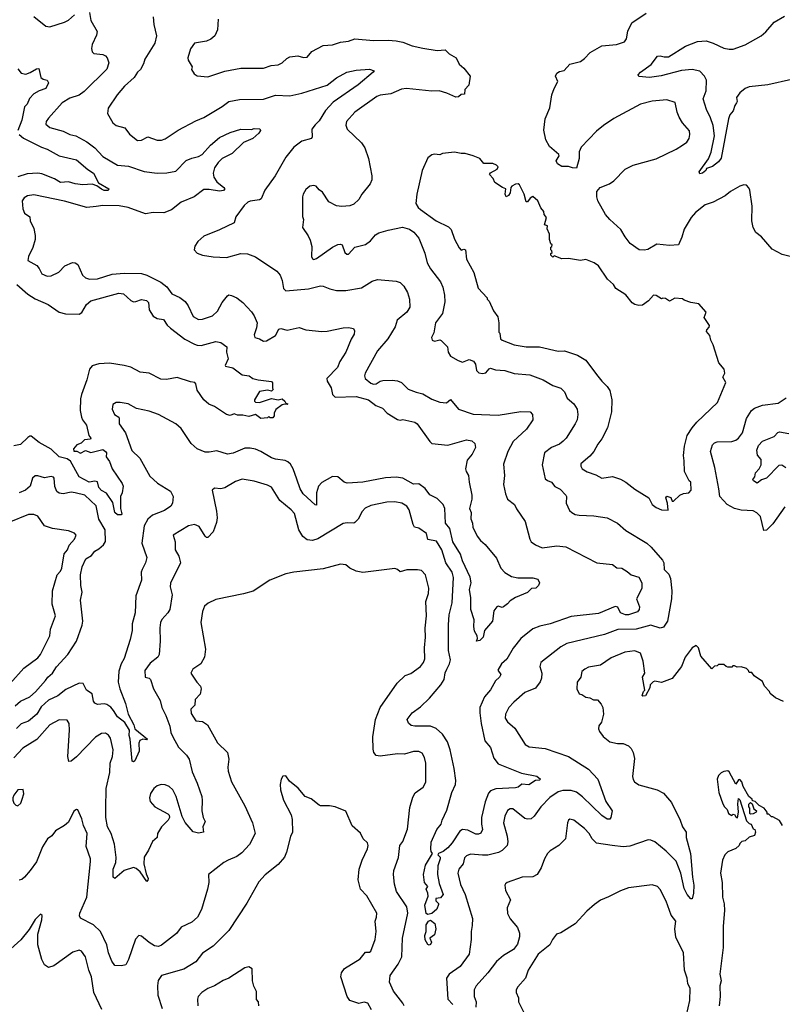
# Model space of a CAD drawing. Extents: x 1863017 to 1989460, y 394564 to 532820.
# Tile 191 of 213: x 1924258 to 1930005, y 512297 to 519722. Entities that reach past the tile are written whole.
import ezdxf

# ---------------------------------------------------------------- set-up
doc = ezdxf.new("R2010")
doc.units = 0

msp = doc.modelspace()

# ---------------------------------------------------------------- linework, layer by layer
at = {"layer": '0CON10XD'}
for points in [[(1924783.8, 519775), (1924794, 519715), (1924841.7, 519631.7), (1924838, 519605), (1924803.9, 519533.9), (1924800, 519505), (1924805, 519480), (1924816.7, 519466.7), (1924885, 519459.2), (1924905, 519450), (1924918, 519435), (1924929.4, 519395), (1924915, 519349.2), (1924745, 519179.4), (1924706.7, 519153.3), (1924635, 519130.6), (1924577.5, 519095), (1924475, 518980), (1924457.5, 518955), (1924455, 518932.5), (1924485, 518908.1), (1924585, 518880.5), (1924635, 518855.6), (1924680, 518845), (1924765, 518801.4), (1924824, 518755), (1924885, 518690.8), (1924995, 518625.7), (1925077.6, 518617.6), (1925195.7, 518575.7), (1925295, 518564.4), (1925367.3, 518567.3), (1925435, 518578.5), (1925511.4, 518658.6), (1925555, 518677.5), (1925605, 518689.4), (1925632, 518705), (1925695.2, 518774.8), (1925765, 518832.5), (1925845, 518871.2), (1925925, 518896.7), (1926005.6, 518894.4), (1926025, 518902), (1926068.8, 518898.8), (1926072.5, 518885), (1926060, 518865), (1926015, 518825.6), (1925945.4, 518794.6), (1925858.5, 518711.5), (1925785, 518675.6), (1925753.3, 518645), (1925727.1, 518605), (1925715.7, 518565), (1925720.6, 518535), (1925745, 518498), (1925796.2, 518455), (1925803.3, 518445), (1925795, 518432.9), (1925765, 518428.1), (1925685, 518441.8), (1925645, 518440), (1925573.3, 518386.7), (1925476.2, 518345), (1925402.4, 518287.6), (1925345, 518264.5), (1925265, 518266.7), (1925205, 518256.5), (1925074.5, 518304.5), (1925006.7, 518316.7), (1924885, 518321.1), (1924835, 518313.8), (1924765, 518304.4), (1924595, 518353.3), (1924365, 518400.6), (1924317.9, 518392.1), (1924292.6, 518377.4), (1924276, 518355), (1924282.5, 518295), (1924295, 518263.8), (1924334.3, 518234.3), (1924336, 518205), (1924365, 518147.5), (1924374.1, 518094.1), (1924374.2, 518065), (1924357, 518003), (1924324, 517935), (1924320, 517905), (1924387, 517867), (1924405.7, 517845), (1924425.6, 517805.6), (1924465, 517787.5), (1924495, 517790.8), (1924552.7, 517817.3), (1924598.8, 517865), (1924655, 517891.2), (1924675, 517888.8), (1924695, 517876.7), (1924732.5, 517795), (1924755, 517775.7), (1924783.7, 517763.7), (1924845, 517767.5), (1924955, 517803.1), (1925045, 517810), (1925175, 517806.7), (1925215, 517794.4), (1925321.4, 517741.4), (1925366.2, 517706.2), (1925404.5, 517654.5), (1925465, 517627.1), (1925505, 517595.8), (1925526.9, 517565), (1925564.6, 517484.6), (1925605, 517460.8), (1925635, 517462.9), (1925710.7, 517489.3), (1925747.6, 517522.4), (1925785, 517588.8), (1925825, 517640), (1925835, 517646), (1925855, 517642.9), (1925893.6, 517623.6), (1925939.7, 517589.7), (1926005, 517518.8), (1926025, 517488.8), (1926047.7, 517435), (1926042.7, 517397.3), (1926024.4, 517345), (1926030, 517325), (1926066, 517316), (1926095, 517296.9), (1926119.3, 517300.7), (1926185, 517340.8), (1926211.2, 517388.8)], [(1924365.6, 519745.6), (1924455, 519673.8), (1924485, 519668), (1924595, 519703.1), (1924625, 519718.6), (1924671.7, 519758.3)], [(1925263.9, 519743.9), (1925270, 519685), (1925290.3, 519600.3), (1925276.3, 519543.7), (1925200, 519425), (1925190.8, 519389.2), (1925168.1, 519345), (1925145.8, 519325), (1925121.4, 519285), (1925048.5, 519221.5), (1924993.1, 519155), (1924924.2, 519055), (1924919.2, 519015), (1924960, 518945), (1924985, 518924.3), (1925049.2, 518905), (1925085, 518858), (1925145, 518811.4), (1925175, 518812.2), (1925225, 518837.5), (1925295, 518814.3), (1925325.7, 518814.3), (1925355, 518822.9), (1925451.4, 518888.6), (1925585, 518960), (1925645.4, 518984.6), (1925785, 519065.8), (1925835, 519104.3), (1925915, 519120.6), (1926095, 519122.5), (1926185, 519151.4), (1926295, 519147.5), (1926385, 519167.1), (1926575, 519226.7), (1926645, 519283.1), (1926723.9, 519326.1), (1926795, 519341.5), (1926895, 519349.4), (1926930, 519335), (1926922.5, 519325), (1926809.1, 519230.9), (1926620.4, 519099.6), (1926562.2, 519037.8), (1926515, 518958.6), (1926485, 518929.2), (1926460.8, 518895), (1926461.7, 518838.3), (1926456.7, 518825), (1926385, 518805.7), (1926325, 518761.2), (1926264.2, 518685), (1926183.5, 518545), (1926105, 518436), (1926078.3, 518371.7), (1926065, 518364), (1925995, 518354), (1925976.7, 518345), (1925949.7, 518320.3), (1925886.7, 518235), (1925875, 518190), (1925765, 518136.2), (1925645, 518088.8), (1925600.5, 518049.5), (1925576.7, 518015), (1925572.5, 517985), (1925595, 517960), (1925635, 517946.2), (1925715, 517934), (1925817.7, 517927.7), (1925925, 517957.5), (1925975, 517955.7), (1926035, 517934), (1926195, 517826.2), (1926220, 517795), (1926236, 517755), (1926246.7, 517695), (1926265, 517676.7), (1926435, 517691.5), (1926525, 517714.4), (1926545, 517713.1), (1926595, 517690.8), (1926645, 517680), (1926715, 517679.4), (1926835, 517700.8), (1926915, 517750.6), (1926955, 517762.5), (1927095, 517750), (1927125, 517740), (1927152.6, 517712.6), (1927180.8, 517665), (1927195.8, 517615), (1927197.1, 517555), (1927176, 517515), (1927103.3, 517456.7), (1927086.9, 517405), (1927032.9, 517315), (1926955, 517224), (1926860.6, 517055), (1926855.6, 517035), (1926860.8, 517015), (1926905, 516980), (1926925, 516972.2), (1926945, 516974.6), (1926975, 516995.6), (1926995, 517001.9), (1927064.3, 517004.3), (1927105, 516999.2), (1927135, 516986), (1927185.8, 516935.8), (1927245, 516912.5), (1927295, 516900.8), (1927365, 516859.4), (1927425, 516836.5), (1927475, 516831.5), (1927505, 516857.5), (1927564.5, 516784.5), (1927675, 516748.1), (1927865, 516738.6), (1928035, 516767.1), (1928105, 516765.8), (1928123.8, 516745), (1928124, 516705), (1928076.3, 516633.7), (1927978, 516542), (1927935.6, 516465), (1927905, 516370), (1927911.9, 516285), (1927904.3, 516215.7), (1927918.9, 516145), (1927935, 516106.2), (1927986.9, 516065), (1928002.2, 516032.2), (1928068, 515938), (1928101.4, 515805), (1928112.5, 515785), (1928145, 515760.8), (1928195, 515740), (1928305, 515754.4), (1928375, 515746.9), (1928607, 515627), (1928725, 515613.3), (1928759.3, 515589.3), (1928795, 515586.7), (1928835, 515560.8), (1928865.5, 515535.5), (1928925, 515517.5), (1928947.5, 515475), (1928947.2, 515432.8), (1928907.5, 515355), (1928929.2, 515295), (1928927.5, 515275), (1928913.6, 515256.4), (1928845, 515234.7), (1928823.6, 515233.6), (1928785, 515247.8), (1928765, 515290.8), (1928745, 515295.5), (1928620, 515245), (1928415, 515220), (1928256.7, 515165), (1928177.3, 515147.3), (1928125, 515128.6), (1928035.4, 515054.6), (1927977.1, 514982.9), (1927929.8, 514900.2), (1927890, 514865), (1927862.7, 514817.3), (1927882.9, 514785), (1927874.3, 514765), (1927845, 514736.2), (1927805, 514667.5), (1927760.5, 514615), (1927726.4, 514535), (1927724.6, 514495), (1927734.7, 514415), (1927764.7, 514284.7), (1927805, 514234), (1927831.9, 514151.9), (1927865, 514110.5), (1928039.8, 514039.8), (1928156.6, 514016.6), (1928182.5, 513995), (1928175, 513987.5), (1928145, 513984.5), (1928095, 513953.1), (1928042.1, 513957.9), (1928013.8, 513935), (1927995, 513928.2), (1927847.4, 513922.6), (1927805, 513907.5), (1927790.3, 513889.7), (1927765, 513823.8), (1927739.4, 513705), (1927737.2, 513655), (1927745.9, 513615), (1927733.5, 513586.5), (1927715, 513578.9), (1927695, 513580.9), (1927635, 513609.7), (1927594.2, 513615), (1927575, 513602.5), (1927518.4, 513515), (1927485, 513477.5), (1927450.7, 513449.3), (1927413.8, 513435), (1927410, 513425), (1927426.2, 513406.2), (1927427.8, 513395), (1927409.7, 513340.3), (1927406.6, 513276.6), (1927418.9, 513208.9), (1927449.1, 513125), (1927430.3, 513099.7), (1927394.5, 513095.5), (1927395, 513077.5), (1927415, 513057.5), (1927415, 513050), (1927401.4, 513015), (1927365, 512982.5), (1927334.4, 512974.4), (1927321.9, 512981.9), (1927312.5, 513045), (1927336.8, 513113.2), (1927335, 513133.8), (1927320.9, 513165), (1927333.3, 513185), (1927308.1, 513215), (1927300.9, 513275), (1927315.5, 513345), (1927368.8, 513435), (1927358.8, 513448.8), (1927356.5, 513466.5), (1927359.4, 513520.6), (1927402.5, 513615), (1927434.3, 513655.7), (1927441.4, 513685), (1927478.3, 513761.7), (1927515, 513893.3), (1927543.5, 513955), (1927545.6, 513985), (1927532.5, 514075), (1927502.3, 514215), (1927482.9, 514275), (1927444.5, 514335), (1927397, 514377), (1927355, 514394.7), (1927235, 514393.1), (1927208.7, 514398.7), (1927187.6, 514417.6), (1927177.1, 514445), (1927215, 514494.2), (1927279.6, 514540.4), (1927345.7, 514605), (1927431.1, 514705), (1927456.4, 514745), (1927465, 514797.5), (1927476.3, 514823.7), (1927498.1, 514865), (1927504.5, 514895), (1927489.2, 514965), (1927488.6, 515158.6), (1927494.6, 515235), (1927516.8, 515323.2), (1927528.2, 515515), (1927517.1, 515555), (1927470.5, 515625), (1927440.4, 515725), (1927398.7, 515788.7), (1927335, 515803.1), (1927325, 515848.1), (1927266.8, 515886.8), (1927233.8, 515893.8), (1927223.1, 515915), (1927194.4, 516025), (1927175, 516052.9), (1927138, 516075), (1927085.4, 516085.4), (1927025, 516084.6), (1926905, 516058.9), (1926862.6, 516037.4)], [(1930065, 517936.2), (1930005, 517950), (1929930, 517990), (1929847.5, 518085), (1929805, 518117.5), (1929786.7, 518155), (1929776.7, 518205), (1929778.8, 518315), (1929760, 518435), (1929753.6, 518453.6), (1929735, 518473.3), (1929715, 518476.2), (1929685, 518466), (1929613.7, 518426.3), (1929575.5, 518394.5), (1929485, 518344.4), (1929425, 518324.4), (1929351.7, 518268.3), (1929319.5, 518230.5), (1929265, 518142.5), (1929248.8, 518081.2), (1929222.5, 518025), (1929155, 518018), (1929060.5, 518029.5), (1928992.3, 517987.7), (1928965, 517982.9), (1928925.7, 517985.7), (1928860, 518035), (1928820, 518085), (1928789.1, 518139.1), (1928705, 518214.3), (1928672.4, 518252.4), (1928615.6, 518355), (1928608.1, 518385), (1928608, 518425), (1928633.3, 518455), (1928703.3, 518485), (1928735, 518506), (1928821.2, 518595), (1928882.5, 518625), (1929055, 518672.9), (1929205, 518744.3), (1929253.8, 518775), (1929285, 518799.2), (1929304.2, 518825), (1929309.2, 518855), (1929305, 518882.5), (1929254.4, 518944.4), (1929227.6, 518987.6), (1929213.2, 519023.2), (1929197.3, 519097.3), (1929135, 519118), (1929025, 519107.1), (1928935.6, 519084.4), (1928735, 518977.5), (1928656.6, 518923.4), (1928605, 518882), (1928489.3, 518760.7), (1928473.9, 518726.1), (1928473.8, 518675), (1928455, 518602.5), (1928425, 518603.3), (1928393.6, 518613.6), (1928343.9, 518613.9), (1928310, 518635), (1928301.7, 518658.3), (1928323.3, 518695), (1928320, 518705), (1928250.8, 518765), (1928224.2, 518815), (1928209.2, 518889.2), (1928219.4, 518975), (1928252.7, 519057.3), (1928268.9, 519155), (1928285, 519203.3), (1928313.8, 519255), (1928295.8, 519295), (1928305, 519318.8), (1928325, 519331.2), (1928360.7, 519339.3), (1928405, 519386.7), (1928485, 519406.7), (1928515, 519428.8), (1928557.5, 519475), (1928645, 519523.8), (1928755, 519534), (1928815, 519554), (1928831.7, 519578.3), (1928840, 519635), (1928871.2, 519698.8), (1928979.7, 519770.3)], [(1930075, 519270), (1929895, 519229.2), (1929755, 519215.5), (1929725, 519201.5), (1929685, 519170.6), (1929658.9, 519135), (1929664.3, 519105), (1929660.6, 519095), (1929646.4, 519073.6), (1929634.4, 519035), (1929610.8, 519005), (1929598.9, 518975), (1929545, 518676.7), (1929525, 518650), (1929480, 518615), (1929435, 518600), (1929430, 518585), (1929405, 518563.3), (1929385, 518560), (1929377.5, 518575), (1929448.5, 518671.5), (1929468.5, 518721.5), (1929493.2, 518845), (1929484.1, 518924.1), (1929465, 518982.5), (1929434.5, 519045), (1929408.9, 519125), (1929431.5, 519185), (1929433.8, 519265), (1929419.1, 519295), (1929382.7, 519332.7), (1929325, 519345.3), (1929245, 519337.5), (1929092.8, 519297.2), (1929005, 519284.5), (1928924, 519294), (1928920, 519305), (1928936, 519325), (1929016.9, 519383.1), (1929063.6, 519446.4), (1929085, 519450), (1929115, 519440.6), (1929147.3, 519442.7), (1929275, 519521.1), (1929365, 519557.8), (1929431.7, 519561.7), (1929485, 519544.3), (1929565, 519507.1), (1929605, 519498.9), (1929635, 519500.5), (1929725, 519532.7), (1929845, 519600), (1929880.9, 519629.1), (1929945, 519701.9), (1930020.7, 519749.3)], [(1925753.1, 519725), (1925750, 519645), (1925729.3, 519600.7), (1925698.8, 519575), (1925665, 519560), (1925574.3, 519545.7), (1925545, 519502.5), (1925526.2, 519435), (1925527, 519417), (1925557.5, 519365), (1925552.5, 519345), (1925573.6, 519313.6), (1925595, 519297.5), (1925675, 519290), (1925805, 519332.5), (1925925, 519355.7), (1926095, 519357.1), (1926153.1, 519376.9), (1926205, 519382.1), (1926235, 519395.5), (1926270.7, 519429.3), (1926295, 519440.5), (1926355, 519448.6), (1926397.7, 519437.7), (1926425, 519440), (1926459.4, 519480.6), (1926545, 519526.7), (1926615, 519532.9), (1926675, 519551.1), (1926735, 519558.6), (1926785, 519577.1), (1926925, 519564.4), (1927035, 519567.5), (1927095, 519562.5), (1927145, 519550.9), (1927215, 519523.5), (1927295, 519505.7), (1927405, 519489.2), (1927465, 519493.8), (1927495, 519463.8), (1927546.7, 519435), (1927570, 519385), (1927606.4, 519356.4), (1927652.5, 519295), (1927641.7, 519228.3), (1927612.5, 519195), (1927610, 519160), (1927585, 519157.5), (1927565, 519140), (1927545, 519136.7), (1927477.3, 519167.3), (1927420, 519185), (1927365, 519183.3), (1927173.4, 519203.4), (1927135, 519196.5), (1927055, 519161.8), (1926975, 519151.2), (1926948.8, 519141.2), (1926784.3, 519025), (1926720.6, 518955), (1926715.7, 518925), (1926727, 518897), (1926835, 518792), (1926858.6, 518755), (1926885.8, 518675), (1926911.2, 518545), (1926911.2, 518515), (1926898.8, 518485), (1926836.7, 518405), (1926813.9, 518366.1), (1926775, 518330), (1926745, 518318.8), (1926685, 518313.8), (1926645, 518318.8), (1926588.3, 518348.3), (1926540.5, 518420.5), (1926515, 518437.5), (1926492.5, 518465), (1926475, 518471.2), (1926445, 518466.2), (1926415, 518440), (1926393.8, 518405), (1926388.8, 518385), (1926388.6, 518238.6)], [(1924245, 519352.2), (1924268.1, 519318.1), (1924305, 519312), (1924337.8, 519322.2), (1924385, 519351.4), (1924403.3, 519353.3), (1924418.6, 519285), (1924435, 519271.9), (1924466.2, 519265), (1924476.2, 519245), (1924455, 519203.3), (1924404.7, 519185.3), (1924365, 519162.5), (1924332.7, 519127.3), (1924315, 519084), (1924294.6, 519065.4), (1924274.4, 518965), (1924244.5, 518885.5)], [(1924255.3, 518855), (1924287.3, 518827.3), (1924421.2, 518761.2), (1924466.2, 518745), (1924555, 518695.6), (1924685, 518664.5), (1924771.4, 518591.4), (1924814.2, 518565), (1924851.7, 518491.7), (1924930, 518445), (1924925, 518433.3), (1924895.9, 518434.1), (1924874.1, 518444.1), (1924839.5, 518469.5), (1924805, 518480.4), (1924735, 518476.2), (1924675, 518483.6), (1924625, 518499.3), (1924565, 518494.6), (1924521.6, 518521.6), (1924425, 518559.2), (1924395.9, 518564.1), (1924315, 518558), (1924245, 518536.2)], [(1929145, 516022.5), (1929140.8, 516075), (1929127.5, 516115), (1929135, 516127.5), (1929165, 516117.5), (1929175, 516090), (1929185, 516090), (1929233.9, 516136.1), (1929260.7, 516149.3), (1929300, 516155), (1929317.5, 516175), (1929316.7, 516235), (1929302.5, 516245), (1929267.5, 516315), (1929266.7, 516395), (1929260, 516435), (1929268, 516505), (1929288.8, 516585), (1929325.7, 516644.3), (1929362.4, 516687.6), (1929515.8, 516834.2), (1929580, 516985), (1929557.5, 517025), (1929572.5, 517055), (1929567, 517087), (1929527.5, 517135), (1929485, 517270), (1929466.1, 517306.1), (1929459.5, 517339.5), (1929435, 517370), (1929436.4, 517383.6), (1929455, 517402.5), (1929456.2, 517415), (1929417.5, 517475), (1929432.5, 517515), (1929375, 517578.8), (1929315, 517588.8), (1929266.4, 517606.4), (1929252.5, 517617.5), (1929195, 517621.2), (1929155, 517600), (1929125, 517620), (1929105, 517622.5), (1929095, 517617.5), (1929055, 517642.5), (1929035, 517643.3), (1928997.7, 517602.3), (1928950.7, 517569.3), (1928925, 517566.7), (1928895, 517573.8), (1928875, 517587.5), (1928825, 517646.7), (1928750, 517695), (1928733.3, 517725), (1928686.7, 517765), (1928620, 517865), (1928588.3, 517888.3), (1928525, 517912.5), (1928485, 517906.7), (1928395, 517920), (1928345, 517917.5), (1928285, 517940), (1928275, 517930), (1928260, 517945), (1928261.7, 517958.3), (1928270, 517965), (1928268.3, 517978.3), (1928260, 517985), (1928260, 518005), (1928268.3, 518011.7), (1928270, 518025), (1928261.7, 518031.7), (1928250, 518065), (1928250, 518105), (1928232.5, 518145), (1928237, 518167), (1928212.5, 518175), (1928229.3, 518229.3), (1928211.7, 518251.7), (1928207.5, 518275), (1928185, 518302.5), (1928163.3, 518355), (1928125, 518388.8), (1928105, 518376.7), (1928085, 518347.5), (1928075, 518347.5), (1928060, 518405), (1928025.6, 518475.6), (1928015, 518484), (1927995, 518482), (1927966.7, 518465), (1927960, 518455), (1927954.4, 518415), (1927940.8, 518395), (1927925, 518386.7), (1927917, 518407), (1927922.5, 518445), (1927896.4, 518456.4), (1927840, 518495), (1927827.5, 518525), (1927797.5, 518555), (1927805, 518567.5), (1927857.5, 518595), (1927863, 518613), (1927852.5, 518625), (1927825, 518636.7), (1927755.9, 518635.9), (1927725, 518673.8), (1927675, 518696.2), (1927615, 518713.3), (1927585, 518712.5), (1927535, 518722.5), (1927445, 518712.5), (1927425, 518702.5), (1927385, 518706.7), (1927365, 518702.5), (1927335, 518680), (1927290, 518585), (1927250, 518405), (1927243.8, 518335), (1927262, 518305), (1927279.7, 518289.7), (1927395.6, 518205.6), (1927490.2, 518160.2), (1927510.7, 518140.7), (1927535.7, 518065.7), (1927570.3, 518000.3), (1927585, 517984), (1927605, 517990), (1927616.8, 517986.8), (1927624.2, 517915), (1927681.2, 517815), (1927712.5, 517697.5), (1927780, 517625), (1927780, 517615), (1927795, 517600), (1927830, 517525), (1927861.7, 517481.7), (1927870, 517435), (1927870, 517365), (1927877, 517357), (1927882.5, 517315), (1927893.9, 517303.9), (1927985, 517268.8), (1928075, 517254.3), (1928175, 517254.2), (1928315, 517221.4), (1928365, 517224.3), (1928463, 517193), (1928525, 517153.8), (1928604, 517045), (1928644, 516995), (1928685, 516956.2), (1928706, 516925), (1928720.8, 516855), (1928717.5, 516765), (1928688.6, 516645), (1928645, 516561.2), (1928615, 516521.2), (1928584.4, 516465), (1928555, 516430.6), (1928487.8, 516372.2), (1928487.8, 516355), (1928498.1, 516335), (1928535, 516312.1), (1928599.4, 516289.4), (1928645, 516263.3), (1928725, 516276.9), (1928785, 516255.7), (1928826.2, 516235), (1928895, 516181.4), (1928998.8, 516115), (1929025, 516066.7), (1929054.3, 516044.3), (1929095, 516026.7), (1929145, 516022.5)], [(1926388.6, 518238.6), (1926397.5, 518215), (1926390, 518155), (1926432.7, 518092.7), (1926448.3, 518058.3), (1926458.8, 518011.2), (1926456.2, 517935), (1926465, 517917.5), (1926474.1, 517914.1), (1926495, 517921.2), (1926615, 518005.6), (1926655, 518025.7), (1926675, 518030), (1926688.8, 518025), (1926707.5, 517965), (1926723.6, 517953.6), (1926735, 517954.3), (1926785, 518005.7), (1926865, 518027.5), (1926900.8, 518055), (1926939.7, 518100.3), (1926965.6, 518114.4), (1927035, 518135.6), (1927143.2, 518156.8), (1927195, 518142.9), (1927228.7, 518118.7), (1927265, 518073.3), (1927312.1, 517962.1), (1927328.3, 517888.3), (1927353.7, 517843.7), (1927430, 517745), (1927448.1, 517705), (1927460.6, 517645), (1927461.9, 517595), (1927444.6, 517505.4), (1927392.5, 517435), (1927379.4, 517360.6), (1927362, 517325), (1927366.7, 517305), (1927385, 517296.2), (1927425, 517308.6), (1927435, 517302.9), (1927482.5, 517255), (1927487.1, 517215), (1927504, 517185), (1927562.8, 517152.8), (1927595, 517140), (1927645, 517159.5), (1927677.7, 517147.7), (1927692.5, 517125), (1927699.5, 517075), (1927717.7, 517057.7), (1927745, 517053.1), (1927772.1, 517057.9), (1927795, 517088.8), (1927805, 517092.9), (1927845, 517081.9), (1927915, 517076.7), (1927985, 517054.4), (1928103.4, 517043.4), (1928203.8, 517006.2), (1928275, 516964.3), (1928335, 516944.2), (1928364.4, 516914.4), (1928385, 516868.8), (1928434.5, 516824.5), (1928458.6, 516785), (1928463.1, 516745), (1928458.1, 516705), (1928445, 516673.8), (1928377.5, 516565), (1928355, 516542.5), (1928325, 516521.4), (1928264.7, 516495.3), (1928214.3, 516455), (1928194.4, 516365), (1928218.9, 516258.9), (1928235, 516245.8), (1928266.7, 516235), (1928290.3, 516200.3), (1928330.3, 516180.3), (1928374, 516135), (1928378.8, 516125), (1928376, 516075), (1928401.7, 516021.7), (1928420, 516005), (1928445, 515990.8), (1928475, 515984.2), (1928585, 515980.8), (1928685, 515964), (1928764.4, 515924.4), (1928825, 515869.2), (1928983.4, 515773.4), (1929015.8, 515745), (1929102.9, 515645), (1929111.4, 515625), (1929115, 515576.7), (1929150.9, 515540.9), (1929162.7, 515507.3), (1929173.3, 515415), (1929171.1, 515355), (1929138.9, 515185), (1929110.3, 515139.7), (1929085, 515134.4), (1929015, 515155.4), (1928905, 515126.6), (1928765, 515122.7), (1928665, 515086.5), (1928381.7, 515018.3), (1928337, 514993), (1928185, 514873.3), (1928177.5, 514845), (1928194.3, 514795), (1928191.4, 514755), (1928180.7, 514729.3), (1928145, 514681.2), (1928065, 514647.1), (1927980.8, 514575), (1927945, 514533.8), (1927919.2, 514485), (1927915.8, 514455.8), (1927935, 514428), (1927989.3, 514379.3), (1928068, 514255), (1928097.9, 514237.9), (1928217.5, 514225), (1928395, 514164.4), (1928545, 514069.2), (1928614.2, 513995), (1928675.7, 513825), (1928723.3, 513755), (1928713.8, 513705), (1928705, 513693.8), (1928685, 513694), (1928645, 513720), (1928500.4, 513860.4), (1928455, 513897.1), (1928415, 513910.3), (1928351.2, 513908.8), (1928315, 513898.2), (1928252.6, 513857.4), (1928185.6, 513785), (1928135.5, 513714.5), (1928112.5, 513695), (1928085, 513692.9), (1928065, 513698.6), (1927975, 513770.8), (1927955, 513772), (1927935, 513758.8), (1927913.3, 513715), (1927904.4, 513665), (1927932.9, 513565), (1927937.3, 513522.7), (1927932, 513495), (1927893.5, 513456.5), (1927867.2, 513442.8), (1927785, 513422.5), (1927745, 513420.4), (1927655, 513430), (1927625, 513416.4), (1927609.1, 513400.9), (1927600.3, 513355), (1927567.7, 513315), (1927558.9, 513285), (1927579.8, 513199.8), (1927615.8, 513124.2), (1927670, 512945), (1927667.9, 512892.1), (1927659.4, 512845), (1927660.6, 512785), (1927645, 512676.2), (1927577.1, 512582.9), (1927495, 512523.3), (1927475.5, 512495), (1927485.6, 512335), (1927523.1, 512295)], [(1924235.5, 517725), (1924320.6, 517650.6), (1924375, 517615.4), (1924472, 517575), (1924555, 517516.2), (1924602.3, 517502.3), (1924705, 517501.2), (1924725.6, 517514.4), (1924761.4, 517575), (1924795, 517601.6), (1925005, 517658.5), (1925039.6, 517655), (1925095, 517603.6), (1925115, 517594.5), (1925134.5, 517595.5), (1925175, 517611.4), (1925214.4, 517604.4), (1925228.5, 517588.5), (1925233.2, 517533.2), (1925265, 517485.6), (1925295, 517468.6), (1925340.6, 517460.6), (1925368.9, 517418.9), (1925394.2, 517395), (1925501.7, 517311.7), (1925574.3, 517274.3), (1925595, 517266.2), (1925625.5, 517264.5), (1925735, 517293.8), (1925775, 517286.2), (1925820, 517255), (1925815.8, 517215), (1925828.6, 517165), (1925806.7, 517115), (1925810, 517110), (1925865, 517095.4), (1925935, 517042.9), (1925987.5, 517035), (1926015, 517016.2), (1926055.8, 517005.8), (1926155, 516992.5), (1926163, 516983), (1926162.5, 516942.5), (1926168.3, 516931.7), (1926155, 516920), (1926125, 516927.5), (1926065, 516918.8), (1926026.4, 516855), (1926026.9, 516845), (1926035, 516837.8), (1926065, 516835.4), (1926155, 516864), (1926205, 516856.2), (1926235, 516862.5), (1926256.7, 516845), (1926265, 516830), (1926280, 516825), (1926275, 516820), (1926255, 516822.5), (1926235, 516816.7), (1926188.3, 516781.7), (1926176.7, 516755), (1926176.7, 516733.3), (1926165, 516720), (1926145, 516720), (1926135, 516730), (1926125, 516720), (1926075, 516714), (1926035, 516743.3), (1925985, 516729.2), (1925938.8, 516738.8), (1925898.8, 516738.8), (1925875, 516750), (1925845, 516737.5), (1925816.7, 516745), (1925785.7, 516765.7), (1925726, 516806), (1925683, 516823), (1925645, 516854.2), (1925595, 516928), (1925585.5, 516975.5), (1925576.7, 516985), (1925545, 516989.6), (1925445, 517022.7), (1925365, 517009.6), (1925321.5, 517011.5), (1925235, 517056), (1925165, 517064.4), (1925095, 517101.8), (1925045, 517113.9), (1924935, 517131.1), (1924855, 517127.3), (1924805, 517111.4), (1924785, 517086.2), (1924764.5, 517005.5), (1924723.1, 516895), (1924716.8, 516863.2), (1924714.4, 516775), (1924724.4, 516725), (1924731.4, 516705), (1924760.5, 516665), (1924778.6, 516585), (1924793.3, 516565), (1924791.7, 516558.3), (1924747.5, 516552.5), (1924720.7, 516529.3), (1924687.8, 516515), (1924664.6, 516485), (1924665, 516467.5), (1924687.9, 516467.9), (1924717, 516453), (1924755, 516472.2), (1924795, 516459.1), (1924885, 516480.8), (1924905.7, 516465), (1924912, 516455), (1924910, 516425), (1924935, 516390), (1924954.6, 516334.6), (1925030, 516225), (1925036.7, 516205), (1925030, 516155), (1925017.5, 516125), (1925016.7, 516035), (1925027.5, 515995), (1925021.7, 515988.3), (1924995, 515986.7), (1924975, 516006.2), (1924959.6, 516079.6), (1924911.3, 516151.3), (1924875, 516172.6), (1924854, 516195), (1924845.5, 516235.5), (1924825, 516240.6), (1924781.2, 516235), (1924705, 516274), (1924641.6, 516391.6), (1924615, 516409.6), (1924555, 516425.6), (1924495, 516483.5), (1924403.8, 516533.8), (1924345, 516580), (1924335, 516581.2), (1924318.3, 516571.7), (1924265, 516518), (1924215, 516508)], [(1926211.2, 517388.8), (1926225, 517392.1), (1926275, 517380), (1926365, 517400), (1926415, 517381.9), (1926535, 517370.8), (1926575, 517372.9), (1926695, 517396.9), (1926735, 517399.4), (1926772.5, 517392.5), (1926782, 517375), (1926778.8, 517351.2), (1926756.9, 517313.1), (1926716.3, 517213.7), (1926671.5, 517145), (1926652.2, 517097.8), (1926573.3, 517015), (1926574.5, 516995), (1926605, 516946), (1926614.8, 516895), (1926636.7, 516875), (1926795, 516881), (1926886.2, 516855), (1926942.2, 516812.2), (1926991.7, 516791.7), (1927027.1, 516755), (1927105, 516706.9), (1927125, 516702.9), (1927145, 516707.5), (1927235, 516686.2), (1927252.5, 516675), (1927349.7, 516539.7), (1927365, 516526.2), (1927485, 516514.4), (1927625, 516554.4), (1927666.1, 516546.1), (1927687.5, 516525), (1927691.9, 516495), (1927668.9, 516445), (1927630.9, 516399.1), (1927618.9, 516335), (1927623.5, 516315), (1927641.5, 516285), (1927644.5, 516235), (1927665.6, 516135), (1927665.6, 516105), (1927648.6, 516035), (1927661.1, 516005), (1927658.1, 515958.1), (1927671.2, 515925), (1927672, 515895), (1927705, 515826.2), (1927730, 515795), (1927765.8, 515765), (1927850.9, 515660.9), (1927885, 515586.7), (1927915, 515553.8), (1927965, 515524), (1928012.1, 515512.1), (1928124, 515514), (1928161.7, 515501.7), (1928176.7, 515475), (1928168.8, 515455), (1928148.8, 515435), (1928115, 515431.5), (1928085, 515402.2), (1927994, 515365), (1927955, 515339.2), (1927935, 515315.7), (1927905, 515294.2), (1927895, 515289.2), (1927865, 515298), (1927853.3, 515295), (1927832.5, 515265), (1927821.4, 515185), (1927761.2, 515115), (1927751.2, 515065), (1927725, 515040), (1927700, 515035), (1927707.5, 515055), (1927706.7, 515075), (1927685, 515110), (1927680, 515145), (1927684.3, 515195), (1927657.9, 515275), (1927658, 515362), (1927648.8, 515425), (1927660.4, 515475), (1927652.3, 515517.7), (1927595, 515641.1), (1927580.6, 515690.6), (1927523, 515783), (1927500, 515885), (1927465.8, 515925.7), (1927460.9, 516035), (1927450.6, 516065), (1927405, 516111.9), (1927348.9, 516138.9), (1927315, 516187.5), (1927265, 516222.5), (1927225, 516219.3), (1927145, 516263.5), (1927095, 516272.5), (1927015, 516267.9), (1926845, 516233.5), (1926725, 516225.8), (1926704.5, 516234.5), (1926655, 516274), (1926615, 516278), (1926535, 516231.2), (1926510, 516205), (1926495.7, 516155), (1926495, 516060), (1926485, 516062.5), (1926395.3, 516145), (1926372.7, 516185), (1926347.4, 516257.4), (1926320, 516335), (1926299.3, 516369.3), (1926278.7, 516388.7), (1926257.9, 516397.9), (1926185, 516407.5), (1926155, 516417.3), (1926075, 516465.5), (1926035, 516482.2), (1925995, 516491.5), (1925955, 516489.4), (1925868, 516452), (1925825, 516445.6), (1925745, 516470.8), (1925685, 516459.4), (1925655, 516460.6), (1925595, 516484.4), (1925551.4, 516525), (1925475, 516640), (1925435, 516674), (1925303.3, 516745), (1925235, 516770.8), (1925139.2, 516789.2), (1925075, 516823.8), (1925015, 516835.8), (1924985, 516833.8), (1924959.5, 516820.5), (1924954.2, 516785), (1924972.5, 516745), (1925004, 516725), (1925006.7, 516716.7), (1925006.9, 516675), (1925055.9, 516605.9), (1925103.3, 516473.3), (1925164.4, 516415), (1925239.2, 516279.2), (1925296, 516226), (1925395, 516165.8), (1925414.2, 516125), (1925408.9, 516075), (1925396.3, 516053.7), (1925349.6, 516020.4), (1925260, 515985), (1925223.6, 515955), (1925196.9, 515905), (1925178.9, 515775), (1925216.9, 515665), (1925206.5, 515625), (1925180, 515575), (1925174.3, 515555), (1925176.9, 515495), (1925132.4, 515377.6), (1925128.5, 515248.5), (1925105.5, 515165), (1925104.5, 515115.5), (1925091.2, 515048.8), (1925046.5, 514905), (1925023.6, 514865), (1925005, 514810), (1925000.5, 514725), (1925013.3, 514675), (1925056.5, 514565), (1925075, 514483.8), (1925117.5, 514405), (1925125.6, 514375), (1925220, 514295), (1925215, 514290), (1925185, 514297.1), (1925163.1, 514285), (1925155.6, 514265), (1925158.9, 514205), (1925125, 514132.5), (1925115, 514126), (1925105, 514130), (1925090.9, 514295), (1925083.1, 514325), (1925086.7, 514365), (1925051.5, 514421.5), (1924995.3, 514465), (1924965, 514511.8), (1924945, 514536.4), (1924915, 514557.1), (1924895, 514562.3), (1924845, 514558.5), (1924825, 514566.9), (1924813.3, 514583.3), (1924805, 514638), (1924760.6, 514665), (1924736.4, 514716.4), (1924705, 514719.5), (1924605, 514670), (1924545, 514623.8), (1924475, 514591.4), (1924420.7, 514539.3), (1924386, 514485), (1924325, 514432.2), (1924268.2, 514411.8), (1924235, 514377.8)], [(1929496, 516346), (1929465.4, 516465), (1929480, 516515), (1929495, 516530.6), (1929515, 516539.4), (1929625, 516540), (1929655, 516550.8), (1929675, 516565.8), (1929704.6, 516605.4), (1929734.4, 516715), (1929771.9, 516775), (1929795, 516793.3), (1929855, 516815.5), (1929975, 516829.6), (1930035, 516869.5)], [(1930031.1, 516341.1), (1930001.9, 516361.9), (1929980.2, 516359.8), (1929885, 516265.6), (1929848.7, 516251.3), (1929815, 516225.6), (1929787.1, 516245), (1929783.3, 516255), (1929799.4, 516275), (1929804.2, 516305), (1929831.4, 516335), (1929845.5, 516365), (1929845.5, 516405), (1929818, 516438), (1929812.7, 516475), (1929825, 516511.8), (1929855, 516543.2), (1929945, 516579.2), (1929971.8, 516608.2), (1929985, 516613.3), (1930055, 516600.3)], [(1930025, 516047.5), (1929935, 515920), (1929885, 515872.5), (1929865, 515870), (1929840, 515975), (1929813, 516003), (1929785, 516017.1), (1929695, 516023.5), (1929645, 516036.2), (1929590.6, 516065), (1929533.6, 516125), (1929528.2, 516185), (1929496, 516346)], [(1926862.6, 516037.4), (1926837.9, 516012.1), (1926809.2, 515955), (1926785, 515930.8), (1926775, 515925.8), (1926725, 515927.8), (1926695, 515922.5), (1926505, 515806.4), (1926465, 515795.5), (1926425, 515800), (1926391.9, 515825), (1926362.2, 515875), (1926328, 515998), (1926304, 516025), (1926218, 516095), (1926155, 516196), (1926125, 516212.5), (1926025, 516242.5), (1925935, 516257.1), (1925885, 516239.2), (1925805, 516192.5), (1925775, 516184.2), (1925725, 516188.8), (1925707.5, 516175), (1925741.9, 516015), (1925745.6, 515965), (1925740.6, 515930.6), (1925715, 515858.8), (1925675, 515816.7), (1925665, 515816.7), (1925655, 515826.7), (1925609.8, 515899.8), (1925575, 515915.6), (1925531.2, 515905), (1925414, 515835), (1925428.9, 515785), (1925429.4, 515725), (1925458.1, 515675), (1925470, 515625), (1925395, 515472.5), (1925392.5, 515445), (1925406.4, 515385), (1925388.9, 515275), (1925375, 515250), (1925330.2, 515199.8), (1925319.4, 515175), (1925313.1, 515135), (1925317.8, 515035), (1925308.6, 514935), (1925298, 514915), (1925241.4, 514868.6), (1925201.9, 514815), (1925202.7, 514765), (1925235, 514756.5), (1925244.5, 514745), (1925265.8, 514675), (1925316.6, 514586.6), (1925328, 514535), (1925359.2, 514475), (1925388.9, 514395), (1925397, 514347), (1925412.2, 514315), (1925455.5, 514235.5), (1925515, 514175.8), (1925535.7, 514145), (1925558.7, 514048.7), (1925595.8, 513965), (1925630, 513865), (1925634.4, 513834.4), (1925630.8, 513755), (1925642, 513705), (1925656, 513675), (1925638.8, 513635), (1925642.5, 513595), (1925605, 513587.5), (1925565, 513597.5), (1925505, 513668.8), (1925482.1, 513712.1), (1925437.8, 513865), (1925411.4, 513915), (1925385, 513940), (1925355, 513952.2), (1925325, 513954.4), (1925295, 513943.1), (1925270, 513925), (1925245, 513886.2), (1925236.9, 513855), (1925241.4, 513825), (1925276.2, 513785), (1925374.1, 513734.1), (1925383.9, 513723.9), (1925386.4, 513706.4), (1925376.2, 513685), (1925326.9, 513635), (1925297.5, 513585), (1925292.9, 513555), (1925259.2, 513525), (1925229.8, 513460.2), (1925195, 513406.2), (1925192.9, 513355), (1925210.3, 513280.3), (1925225.3, 513245), (1925225, 513233.3), (1925215, 513224), (1925165.7, 513295.7), (1925135, 513320.4), (1925115, 513327.5), (1925044.7, 513305.3), (1924975, 513246.7), (1924962.5, 513255), (1924962.1, 513315), (1924982.1, 513365), (1924985.5, 513405), (1924972.9, 513505), (1924946.2, 513585), (1924918.8, 513635), (1924907.8, 513705), (1924906.9, 513773.1), (1924910, 513925), (1924937.5, 514045), (1924940, 514115), (1924956.5, 514165), (1924963.5, 514215), (1924941.9, 514305), (1924927.2, 514327.2), (1924905, 514341.4), (1924875, 514340), (1924828.9, 514311.1), (1924685, 514162.5), (1924645, 514131.2), (1924627.5, 514127.5), (1924620, 514165), (1924632.2, 514365), (1924630, 514415), (1924615, 514438.6), (1924555, 514441.5), (1924485.7, 514405), (1924386, 514294), (1924282.1, 514227.9), (1924213.9, 514156.1)], [(1924225, 514547.3), (1924265, 514583.8), (1924335.3, 514614.7), (1924377.3, 514652.8), (1924451.9, 514738.1), (1924470.8, 514765), (1924504.7, 514795), (1924535, 514842.1), (1924621.4, 514935), (1924686.7, 515035), (1924729.5, 515155), (1924734.6, 515185), (1924715.7, 515345), (1924730, 515405), (1924719.5, 515455), (1924715.6, 515535), (1924729.3, 515595), (1924755.6, 515655), (1924799.3, 515680.7), (1924824.4, 515715), (1924855, 515731.5), (1924889.4, 515760.6), (1924904.1, 515785.9), (1924902.5, 515875), (1924855.2, 515955.2), (1924834.3, 516055), (1924748.9, 516135), (1924675.7, 516155), (1924645, 516158.2), (1924585, 516146), (1924555, 516150), (1924537.5, 516165), (1924521.7, 516201.7), (1924516.9, 516265), (1924511.7, 516271.7), (1924495, 516275.7), (1924445, 516268), (1924395, 516282.9), (1924375, 516282.9), (1924355.8, 516265), (1924336.3, 516203.7), (1924302.5, 516175), (1924255, 516154.5)], [(1924185, 514715.7), (1924288.6, 514831.4), (1924395, 514910), (1924413.8, 514935), (1924486.1, 515075), (1924490, 515125), (1924527.7, 515225), (1924503.5, 515315), (1924505.8, 515415), (1924539.7, 515535), (1924566.1, 515563.9), (1924576.2, 515585), (1924592.5, 515695), (1924618.2, 515725), (1924631.6, 515758.4), (1924670, 515805), (1924683.3, 515835), (1924670.7, 515850.7), (1924625, 515868), (1924505, 515884.2), (1924445.7, 515905.7), (1924395, 515978), (1924365, 515990), (1924325, 515990.6), (1924175, 515931.1)], [(1927155.6, 512285), (1927146.2, 512306.2), (1927074.4, 512395), (1927044.3, 512465), (1927050.8, 512515), (1927111.1, 512598.9), (1927138.5, 512655), (1927143.8, 512796.2), (1927183.8, 512985), (1927175, 513032.5), (1927098, 513148), (1927082.6, 513202.6), (1927075.7, 513275), (1927077.5, 513305), (1927113.1, 513405), (1927121.9, 513495), (1927145.6, 513525), (1927181.8, 513618.2), (1927197.9, 513782.1), (1927220.3, 513859.7), (1927239.1, 513890.9), (1927298, 513935), (1927317.9, 513972.1), (1927319.4, 514115), (1927308.3, 514158.3), (1927290.9, 514190.9), (1927265, 514204.2), (1927225, 514204.2), (1927157, 514183), (1927104.4, 514185.6), (1926975, 514168.6), (1926945, 514172.5), (1926926, 514195), (1926921.1, 514221.1), (1926920, 514315), (1926938.9, 514445), (1926974.6, 514535.4), (1927102.2, 514717.8), (1927163.6, 514776.4), (1927205, 514792), (1927277.5, 514845), (1927302, 514875), (1927311.7, 514901.7), (1927310, 514985), (1927317.3, 515065), (1927313.2, 515133.2), (1927324.4, 515225), (1927318.9, 515335), (1927339.5, 515395), (1927340.6, 515435), (1927317.1, 515535), (1927285, 515567.5), (1927255, 515574.2), (1927175, 515574.2), (1927125, 515558.8), (1927105, 515576.7), (1927085, 515583.8), (1926845, 515553.3), (1926795, 515562.5), (1926746.4, 515586.4), (1926715, 515610), (1926675, 515616.7), (1926545, 515581.2), (1926325, 515556), (1926263.6, 515543.6), (1926144.4, 515495.6), (1926017.7, 515412.3), (1925945, 515392.5), (1925735, 515349.2), (1925677.3, 515322.7), (1925651.2, 515298.8), (1925635, 515260), (1925624.2, 515175), (1925657.5, 514975), (1925652, 514915), (1925623.8, 514865), (1925563.3, 514825), (1925546.7, 514795), (1925592.5, 514725), (1925620.8, 514695), (1925626.9, 514675), (1925618.5, 514635), (1925579.4, 514595), (1925577.7, 514552.3), (1925547.6, 514522.4), (1925549.1, 514489.1), (1925585, 514434.2), (1925635, 514428.6), (1925674.4, 514404.4), (1925748.3, 514268.3), (1925822.9, 514195), (1925834.5, 514145), (1925826.9, 514085), (1925830, 514055), (1925854.3, 513975), (1925955, 513793.3), (1926011.4, 513665), (1926032.9, 513585), (1925988.9, 513501.1), (1925932, 513438), (1925895, 513410.6), (1925830, 513385), (1925796.7, 513365), (1925680, 513275), (1925683.3, 513215), (1925674.1, 513165.9), (1925627.4, 513012.6), (1925597.5, 512955), (1925555, 512915.7), (1925475, 512879.2), (1925438.9, 512831.1), (1925327.2, 512742.8), (1925305, 512733.1), (1925275, 512738.5), (1925232.8, 512762.8), (1925175, 512811.4), (1925155, 512816), (1925132, 512788), (1925078, 512635), (1925056.7, 512595), (1925025, 512586.7), (1924975, 512590), (1924952.4, 512622.4), (1924927.8, 512685), (1924914.5, 512745), (1924867.5, 512845), (1924815, 512895.5), (1924715.8, 512945.8), (1924709.2, 512965), (1924711.4, 512985), (1924763.5, 513105), (1924792.7, 513375), (1924791.1, 513395), (1924757.8, 513487.8), (1924766.9, 513585), (1924737.8, 513645), (1924725.8, 513695.8), (1924695, 513762.5), (1924685, 513766.7), (1924665, 513753.3), (1924625, 513671.2), (1924595.5, 513644.5), (1924528, 513605), (1924501.5, 513568.5), (1924467.1, 513545), (1924430.8, 513485), (1924385, 513371.2), (1924337.5, 513305), (1924295.4, 513254.6), (1924275, 513238.8), (1924255, 513233.3)], [(1930015, 514580), (1929955, 514607.5), (1929915, 514640), (1929910, 514655), (1929870, 514695), (1929855, 514730), (1929793.6, 514773.6), (1929775, 514800), (1929755, 514800), (1929750, 514815), (1929735, 514830), (1929695, 514842.5), (1929665, 514840), (1929645, 514850), (1929631.7, 514848.3), (1929625, 514840), (1929595, 514840), (1929583, 514843), (1929565, 514860), (1929525, 514860), (1929515, 514850), (1929495, 514847.5), (1929475, 514827.5), (1929391.7, 514921.7), (1929373.3, 514985), (1929355, 515002.5), (1929326.7, 514985), (1929273.3, 514915), (1929246.7, 514845), (1929175, 514752.5), (1929095, 514722.5), (1929045, 514732.5), (1929031.7, 514728.3), (1929010, 514705), (1929007, 514683), (1928975, 514622.5), (1928955, 514620), (1928950, 514625), (1928960, 514655), (1928970, 514665), (1928952.5, 514765), (1928970, 514795), (1928956.7, 514885), (1928935.7, 514945.7), (1928895, 514962.5), (1928817.9, 514952.1), (1928715, 514910), (1928635, 514853.1), (1928545, 514840), (1928516.7, 514825), (1928494.3, 514805.7), (1928485.9, 514764.1), (1928460, 514725), (1928456.4, 514676.4), (1928475, 514637.5), (1928495, 514632.5), (1928525, 514612.5), (1928555, 514607.5), (1928583, 514593), (1928611.7, 514591.7), (1928640.7, 514560.7), (1928652.5, 514535), (1928657.5, 514485), (1928642.5, 514425), (1928623.8, 514396.2), (1928620, 514375), (1928626.7, 514355), (1928655, 514316.7), (1928705, 514276.2), (1928764.1, 514264.1), (1928805, 514263.3), (1928846.1, 514246.1), (1928867.5, 514225), (1928882.5, 514195), (1928890.7, 514150.7), (1928877.5, 514015), (1928881.2, 513991.2), (1928891.2, 513975), (1928925, 513952.5), (1929063.3, 513913.3), (1929109.3, 513889.3), (1929169.8, 513819.8), (1929235.5, 513685.5), (1929252.9, 513635), (1929282, 513595), (1929280, 513555), (1929314.4, 513434.4), (1929328.6, 513255), (1929338.9, 513195), (1929337.1, 513135), (1929325, 513092.5), (1929315, 513093.3), (1929287.5, 513125), (1929265, 513171.2), (1929241.8, 513285), (1929206.5, 513376.5), (1929130.8, 513450.8), (1929045, 513521.1), (1929015, 513534.6), (1928995, 513536.2), (1928855, 513488.8), (1928805, 513485.5), (1928722.5, 513495), (1928605, 513511.1), (1928571.4, 513545), (1928550.6, 513585), (1928515, 513622.9), (1928435, 513686), (1928405, 513693.8), (1928394.2, 513685.8), (1928386, 513665), (1928372.5, 513545), (1928320, 513495), (1928255, 513454.2), (1928235.8, 513435), (1928214.2, 513395), (1928188.6, 513325), (1928158, 513275), (1928125, 513256.9), (1928045, 513255.6), (1927932.5, 513215), (1927920, 513205), (1927913.8, 513195), (1927920, 513155), (1927955.8, 513085), (1927932.9, 513025), (1927935, 512982.5), (1927955, 512940.8), (1928010.8, 512875), (1928024.2, 512834.2), (1928025.8, 512805), (1928009.3, 512750.7), (1927978.6, 512711.4), (1927905, 512665.6)], [(1926909.2, 512255), (1926882, 512305), (1926855, 512312.5), (1926815, 512304.2), (1926745, 512326.2), (1926727.1, 512355), (1926678.9, 512505), (1926684.3, 512535), (1926705, 512567.5), (1926825, 512640), (1926865, 512690), (1926895, 512690), (1926905, 512698.8), (1926938.1, 512785), (1926944.4, 512845), (1926937, 512923), (1926947.1, 512955), (1926948.6, 512985), (1926875, 513113.8), (1926826.3, 513166.3), (1926808.5, 513235), (1926816.9, 513315), (1926840, 513385), (1926879.7, 513470.3), (1926883.8, 513495), (1926878.8, 513515), (1926846.7, 513545), (1926826.4, 513586.4), (1926763.9, 513643.9), (1926715, 513753.3), (1926636.4, 513786.4), (1926593, 513793), (1926525, 513792.5), (1926515, 513797.5), (1926455, 513847.5), (1926410, 513865), (1926356.4, 513926.4), (1926290.7, 513980.7), (1926265, 514020), (1926241.7, 514018.3), (1926227.5, 513995), (1926220, 513955), (1926223.8, 513915), (1926246.7, 513835), (1926303.8, 513725), (1926311.7, 513691.7), (1926314.3, 513595), (1926297.9, 513562.1), (1926270, 513445), (1926254.5, 513405.5), (1926205, 513352), (1926107.4, 513272.6), (1926060.7, 513219.3), (1925969.7, 513060.3), (1925835, 512854), (1925715, 512734.2), (1925635, 512682), (1925585, 512617.5), (1925495, 512561.4), (1925326.6, 512513.4), (1925302.6, 512477.4), (1925295.8, 512435.8), (1925298.1, 512365), (1925331.4, 512265)], [(1930007.5, 513645), (1929983, 513683), (1929935, 513710), (1929925, 513710), (1929905, 513730), (1929891.7, 513731.7), (1929890, 513745), (1929867.5, 513775), (1929830, 513795), (1929800, 513825), (1929781.7, 513831.7), (1929777.5, 513845), (1929752.5, 513865), (1929709.3, 513939.3), (1929700, 513975), (1929685, 513992.5), (1929675, 513990), (1929655, 513957.5), (1929605, 514050), (1929595, 514056.2), (1929565, 514052.5), (1929545, 514042.5), (1929525, 514022.5), (1929513.3, 513995), (1929526.7, 513895), (1929558.3, 513808.3), (1929570, 513785), (1929590, 513765), (1929600, 513735), (1929625, 513720), (1929635, 513730), (1929645, 513727.5), (1929655, 513710), (1929666.4, 513703.6), (1929676, 513745), (1929670.7, 513809.3), (1929675, 513850), (1929685, 513840), (1929735, 513680), (1929755, 513660), (1929770, 513655), (1929785, 513620), (1929797.5, 513615), (1929802.5, 513595), (1929795, 513570), (1929755, 513557.5), (1929725, 513530), (1929700, 513525), (1929685, 513510), (1929680, 513495), (1929655, 513472.5), (1929595, 513447.5), (1929572.5, 513425), (1929554, 513385), (1929539.2, 513285), (1929551.4, 513215), (1929554.4, 513105), (1929566.7, 513055), (1929568.9, 513005), (1929559.5, 512885), (1929559.4, 512725), (1929534.4, 512525), (1929545.5, 512475), (1929533.6, 512436.4), (1929536.7, 512355), (1929530.6, 512285)], [(1924245, 513793.3), (1924265.7, 513814.3), (1924277.3, 513842.7), (1924288.8, 513885), (1924285, 513916.7), (1924245, 513913.8), (1924214.2, 513875), (1924205.8, 513855), (1924206, 513835), (1924215, 513813.3), (1924228, 513798), (1924245, 513793.3)], [(1929765, 513730), (1929760, 513735), (1929760, 513775), (1929752.5, 513785), (1929752.5, 513805), (1929765, 513817.5), (1929778.3, 513808.3), (1929790, 513770), (1929810, 513755), (1929807.5, 513745), (1929785, 513732.5), (1929765, 513730)], [(1929282.2, 512215), (1929307.3, 512325), (1929310.9, 512415), (1929292.9, 512455), (1929289.1, 512495), (1929267.1, 512555), (1929260, 512685), (1929202.4, 512802.4), (1929195.4, 512865), (1929202.9, 512925), (1929167.9, 512967.9), (1929130.5, 513075), (1929085, 513163.8), (1929065, 513186.2), (1929025, 513198), (1928845, 513176), (1928785, 513153.8), (1928695, 513106.2), (1928635, 513082), (1928589.5, 513050.5), (1928531.7, 512998.3), (1928445, 512903.3), (1928335, 512836.2), (1928304.3, 512825.7), (1928273.4, 512786.6), (1928254, 512745), (1928165, 512673.8), (1928089.2, 512555), (1928070, 512495), (1928012.6, 512427.4), (1928000.8, 512405), (1928000, 512385), (1928016, 512345), (1928016, 512315), (1928060.7, 512230.7)], [(1924876.6, 512256.6), (1924816.9, 512386.9), (1924799.5, 512505), (1924780, 512555), (1924754, 512654), (1924725, 512697.1), (1924705, 512705.6), (1924659.4, 512690.6), (1924515, 512587.5), (1924474.3, 512574.3), (1924445.5, 512595.5), (1924424.6, 512634.6), (1924395.6, 512745), (1924395.7, 512825), (1924426, 512935), (1924426.4, 512966.4), (1924415, 512976.7), (1924375, 512937.5), (1924328.8, 512861.2), (1924267.4, 512782.6), (1924140.2, 512669.8)], [(1927345, 512742.5), (1927335, 512747.5), (1927315, 512782.5), (1927310.9, 512815), (1927321.9, 512845), (1927321.4, 512895), (1927339.4, 512925), (1927355, 512930.9), (1927385.6, 512905), (1927394.4, 512865), (1927385, 512820), (1927350, 512795), (1927361.2, 512765), (1927355, 512747.5), (1927345, 512742.5)], [(1927905, 512665.6), (1927851.4, 512618.6), (1927786.7, 512533.3), (1927698.6, 512435), (1927682.8, 512407.2), (1927683.1, 512355), (1927698.9, 512315), (1927695.5, 512275.5)], [(1926060, 512285), (1926057.5, 512315), (1926043, 512333), (1926043, 512393), (1926023.6, 512433.6), (1926013.3, 512475), (1926010, 512565), (1925985, 512580), (1925955, 512572.5), (1925833.3, 512495), (1925792.6, 512477.4), (1925725, 512435.7), (1925675, 512417.1), (1925631.2, 512385), (1925604, 512355), (1925598, 512335), (1925600, 512285)]]:
    msp.add_lwpolyline(points, dxfattribs=at)

doc.saveas('drawing.dxf')
